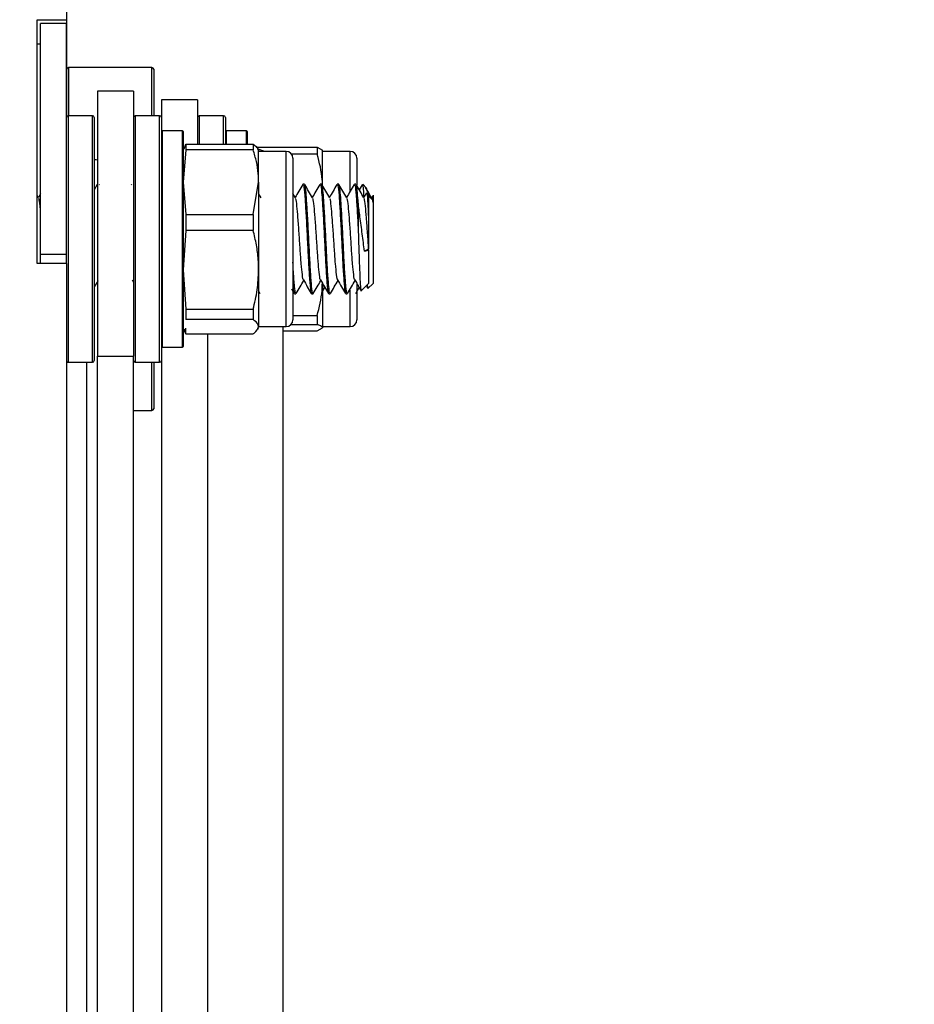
# Model space of a CAD drawing. Header units: inches. Extents: x 5 to 165, y 3 to 108.
# Tile 88 of 139: x 132.29 to 134.86, y 48.36 to 51.19. Entities that reach past the tile are written whole.
import ezdxf

# ---------------------------------------------------------------- set-up
doc = ezdxf.new("R2010")
doc.units = ezdxf.units.IN
doc.header["$LTSCALE"] = 10
doc.header["$MEASUREMENT"] = 0
doc.styles.add('SLDTEXTSTYLE0', font='TXT', dxfattribs={"width": 0.75})
doc.dimstyles.new('SLDDIMSTYLE3', dxfattribs={"dimtxt": 1.377953, "dimasz": 1.56, "dimexe": 0, "dimexo": 0.0625, "dimgap": 0.344488, "dimtad": 0, "dimtih": 1, "dimtoh": 1, "dimrnd": 1e-09, "dimzin": 12, "dimdsep": 46, "dimtxsty": 'SLDTEXTSTYLE0', "dimsah": 1, "dimcen": 0.09, "dimadec": 0, "dimazin": 3, "dimtfac": 1, "dimtofl": 0, "dimtmove": 0, "dimatfit": 3, "dimfxl": 1, "dimfrac": 2, "dimtolj": 1, "dimtzin": 12, "dimarcsym": 0})

# ---------------------------------------------------------------- blocks, each defined once
blk = doc.blocks.new('_D_9')
at = {"color": 1, "linetype": 'Continuous', "lineweight": 18}
for p, q in [((137.1954, 54.4413), (123.2985, 54.4413)), ((124.5485, 54.4413), (124.5485, 47.3277)), ((121.7486, 44.8392), (121.3287, 44.8392)), ((121.3287, 44.8392), (121.3287, 42.6517)), ((127.3484, 44.8392), (127.7683, 44.8392)), ((127.7683, 44.8392), (127.7683, 42.6517)), ((121.3287, 42.6517), (121.7486, 42.6517)), ((127.7683, 42.6517), (127.3484, 42.6517)), ((124.5485, 33.9499), (124.5485, 42.3718)), ((137.0954, 33.9499), (123.2985, 33.9499))]:
    blk.add_line(p, q, dxfattribs=at)
for points in [[(124.5485, 54.4413), (124.2885, 52.8813), (124.8085, 52.8813)], [(124.5485, 33.9499), (124.8085, 35.5099), (124.2885, 35.5099)]]:
    blk.add_solid(points, dxfattribs=at)
at = {"color": 1, "linetype": 'Continuous', "lineweight": 18, "char_height": 1.37795, "attachment_point": 1, "style": 'SLDTEXTSTYLE0'}
for s, insert in [('20.49', (122.2577, 46.8954)), ('520.48', (121.7486, 44.428))]:
    blk.add_mtext(s, dxfattribs=dict(at, insert=insert))

msp = doc.modelspace()

# ---------------------------------------------------------------- linework, layer by layer
at = {"color": 7, "linetype": 'Continuous', "lineweight": 25}
for p, q in [((132.427442, 51.191265), (132.427442, 51.316265)), ((132.342442, 51.191265), (132.427442, 51.191265)), ((132.342442, 50.491265), (132.342442, 51.191265)), ((132.426442, 51.181265), (132.352442, 51.181265)), ((132.352442, 50.516265), (132.352442, 51.181265)), ((132.426442, 50.516265), (132.426442, 51.181265)), ((132.427442, 50.913765), (132.427442, 51.191265)), ((132.352442, 51.121265), (132.342442, 51.121265)), ((132.672442, 51.054265), (132.432442, 51.054265)), ((132.677442, 51.049265), (132.677442, 50.915765)), ((132.619442, 50.986265), (132.515442, 50.986265)), ((132.515442, 50.986265), (132.515442, 50.224585)), ((132.619442, 50.986265), (132.619442, 50.224585)), ((132.803442, 50.961265), (132.699442, 50.961265)), ((132.699442, 50.961265), (132.699442, 50.910765)), ((132.803442, 50.961265), (132.803442, 50.833926)), ((132.501442, 50.915765), (132.431442, 50.915765)), ((132.506442, 50.910765), (132.506442, 50.825455)), ((132.694442, 50.915765), (132.624442, 50.915765)), ((132.699442, 50.910765), (132.699442, 50.332138)), ((132.878442, 50.915765), (132.808442, 50.915765)), ((132.883442, 50.910765), (132.883442, 50.833926)), ((132.760442, 50.872015), (132.701442, 50.872015)), ((132.762442, 50.870015), (132.762442, 50.252515)), ((132.944442, 50.872015), (132.885442, 50.872015)), ((132.946442, 50.870015), (132.946442, 50.833926)), ((132.506442, 50.825455), (132.506442, 50.211765)), ((132.763441, 50.820898), (132.762442, 50.81717)), ((132.769721, 50.81787), (132.762442, 50.724799)), ((132.765073, 50.820881), (132.769721, 50.833926)), ((132.769721, 50.833926), (132.769721, 50.81787)), ((132.769721, 50.833926), (132.963293, 50.833926)), ((132.963293, 50.81787), (132.769721, 50.81787)), ((132.963293, 50.833926), (132.963293, 50.81787)), ((132.9721, 50.825299), (133.147293, 50.825299)), ((132.978977, 50.81717), (132.976825, 50.820898)), ((132.978977, 50.724799), (132.978977, 50.816978)), ((133.057717, 50.813233), (132.978977, 50.813233)), ((133.147293, 50.825299), (133.147293, 50.805118)), ((133.147293, 50.825299), (133.162977, 50.816492)), ((133.162977, 50.714984), (133.162977, 50.816739)), ((133.241717, 50.813233), (133.162977, 50.813233)), ((133.147293, 50.805118), (133.073643, 50.805118)), ((133.077403, 50.793548), (133.077403, 50.600484)), ((133.261403, 50.793548), (133.261403, 50.716262)), ((132.515095, 50.717934), (132.506442, 50.703008)), ((132.521858, 50.716545), (132.520829, 50.718319)), ((132.613521, 50.717934), (132.612463, 50.716109)), ((132.762442, 50.724799), (132.769721, 50.631728)), ((132.963293, 50.631728), (132.978977, 50.724799)), ((132.978977, 50.724799), (132.978977, 50.472568)), ((133.11082, 50.718745), (133.106471, 50.718745)), ((133.160033, 50.718745), (133.155683, 50.718745)), ((133.209245, 50.718745), (133.204896, 50.718745)), ((133.258458, 50.718745), (133.254109, 50.718745)), ((133.276128, 50.716658), (133.268036, 50.702776)), ((133.276134, 50.714098), (133.278048, 50.71834)), ((133.288018, 50.708775), (133.278048, 50.718745)), ((133.278048, 50.718745), (133.278048, 50.71834)), ((132.346663, 50.679241), (132.342442, 50.686509)), ((132.352442, 50.692044), (132.345835, 50.680667)), ((132.986427, 50.679241), (132.978977, 50.692067)), ((133.084852, 50.679241), (133.077403, 50.692067)), ((133.288597, 50.693965), (133.280874, 50.680667)), ((133.295198, 50.688745), (133.290162, 50.693781)), ((133.295198, 50.688745), (133.295198, 50.610483)), ((133.295955, 50.684574), (133.308048, 50.67389)), ((133.307867, 50.686707), (133.303778, 50.679708)), ((133.308048, 50.67389), (133.308048, 50.433784)), ((133.265198, 50.66384), (133.265198, 50.587159)), ((132.769721, 50.631728), (132.769721, 50.586069)), ((132.769721, 50.631728), (132.963293, 50.631728)), ((132.963293, 50.631728), (132.963293, 50.586069)), ((132.769721, 50.586069), (132.762442, 50.472568)), ((132.963293, 50.586069), (132.769721, 50.586069)), ((133.077403, 50.600484), (133.077403, 50.328981)), ((133.295198, 50.531837), (133.283105, 50.526641)), ((133.283105, 50.526641), (133.295198, 50.529641)), ((133.295198, 50.529641), (133.295198, 50.531837)), ((133.295198, 50.529641), (133.295198, 50.433784)), ((132.426442, 50.516265), (132.352442, 50.516265)), ((132.352442, 50.491265), (132.352442, 50.516265)), ((132.426442, 50.491265), (132.426442, 50.516265)), ((132.427442, 50.491265), (132.342442, 50.491265)), ((132.427442, 46.541265), (132.427442, 50.491265)), ((132.762442, 50.472568), (132.769721, 50.359066)), ((132.978977, 50.472568), (132.978977, 50.309033)), ((132.615502, 50.443589), (132.619442, 50.436804)), ((133.073466, 50.417661), (133.08104, 50.404595)), ((133.162977, 50.431092), (133.162977, 50.306038)), ((133.162977, 50.410392), (133.169543, 50.421712)), ((133.257933, 50.40441), (133.267968, 50.421712)), ((133.261403, 50.431846), (133.261403, 50.328981)), ((133.274082, 50.412669), (133.295198, 50.433784)), ((133.293291, 50.419027), (133.308048, 50.433784)), ((132.978977, 50.41087), (132.982615, 50.404595)), ((133.081864, 50.403784), (133.086214, 50.403784)), ((133.131077, 50.403784), (133.135426, 50.403784)), ((133.18029, 50.403784), (133.184639, 50.403784)), ((133.229502, 50.403784), (133.233851, 50.403784)), ((132.769721, 50.359066), (132.963293, 50.359066)), ((132.769721, 50.359066), (132.769721, 50.329463)), ((132.963293, 50.359066), (132.963293, 50.329463)), ((132.699442, 50.332138), (132.699442, 50.211765)), ((133.077403, 50.340866), (133.147293, 50.340866)), ((133.147293, 50.340866), (133.147293, 50.314845)), ((132.762442, 50.305359), (132.763441, 50.301632)), ((132.963293, 50.329463), (132.769721, 50.329463)), ((132.769721, 50.288603), (132.769721, 50.304659)), ((132.976825, 50.301632), (132.978977, 50.305359)), ((132.978977, 50.309296), (133.057717, 50.309296)), ((133.049442, 43.327593), (133.049442, 50.309296)), ((133.147293, 50.314845), (133.071417, 50.314845)), ((133.147293, 50.297231), (133.162977, 50.306038)), ((133.162977, 50.309296), (133.241717, 50.309296)), ((132.769721, 50.288603), (132.963293, 50.288603)), ((133.049442, 50.297231), (133.147293, 50.297231)), ((132.701442, 50.250515), (132.760442, 50.250515)), ((132.515442, 50.224585), (132.619442, 50.224585)), ((132.515442, 45.609313), (132.515442, 50.224585)), ((132.619442, 45.609313), (132.619442, 50.224585)), ((132.431442, 50.206765), (132.501442, 50.206765)), ((132.624442, 50.206765), (132.694442, 50.206765)), ((132.677442, 50.206765), (132.677442, 50.073265)), ((132.699442, 50.211765), (132.699442, 43.145155)), ((132.619442, 50.068265), (132.672442, 50.068265))]:
    msp.add_line(p, q, dxfattribs=at)
at = {"color": 8, "linetype": 'Continuous', "lineweight": 25}
for p, q in [((132.432442, 51.054265), (132.432442, 50.915765)), ((132.672442, 50.915765), (132.672442, 51.054265)), ((132.431442, 50.915765), (132.431442, 50.206765)), ((132.501442, 50.829234), (132.501442, 50.915765)), ((132.624442, 50.915765), (132.624442, 50.206765)), ((132.694442, 50.32886), (132.694442, 50.915765)), ((132.808442, 50.915765), (132.808442, 50.833926)), ((132.878442, 50.833926), (132.878442, 50.915765)), ((132.701442, 50.872015), (132.701442, 50.584473)), ((132.760442, 50.250515), (132.760442, 50.872015)), ((132.885442, 50.872015), (132.885442, 50.833926)), ((132.944442, 50.871916), (132.944442, 50.872015)), ((132.944442, 50.833926), (132.944442, 50.871916)), ((132.501442, 50.206765), (132.501442, 50.829234)), ((133.057717, 50.603807), (133.057717, 50.813233)), ((133.241717, 50.700761), (133.241717, 50.813233)), ((133.057717, 50.309296), (133.057717, 50.603807)), ((132.701442, 50.584473), (132.701442, 50.250515)), ((133.241717, 50.309296), (133.241717, 50.413873)), ((132.694442, 50.206765), (132.694442, 50.32886)), ((132.833442, 43.251308), (132.833442, 50.288603)), ((132.485442, 48.236488), (132.485442, 50.206765)), ((132.672442, 50.068265), (132.672442, 50.206765))]:
    msp.add_line(p, q, dxfattribs=at)
at = {"color": 7, "linetype": 'Continuous', "lineweight": 25, "flags": 128}
for points in [[(132.994893, 50.813233), (132.993888, 50.813647), (132.977803, 50.819203)], [(132.515442, 50.787806), (132.511584, 50.788461), (132.506442, 50.789189)]]:
    msp.add_lwpolyline(points, dxfattribs=at)
at = {"color": 7, "linetype": 'Continuous', "lineweight": 25}
for centre, radius, start, end in [((132.432442, 51.049265), 0.005, 90, 180), ((132.672442, 51.049265), 0.005, 0, 90), ((132.431442, 50.910765), 0.005, 90, 180), ((132.501442, 50.910765), 0.005, 0, 90), ((132.624442, 50.910765), 0.005, 90, 180), ((132.694442, 50.910765), 0.005, 0, 90), ((132.808442, 50.910765), 0.005, 90, 180), ((132.878442, 50.910765), 0.005, 0, 90), ((132.701442, 50.870015), 0.002, 90, 180), ((132.760442, 50.870015), 0.002, 0, 90), ((132.885442, 50.870015), 0.002, 90, 180), ((132.944442, 50.870015), 0.002, 0, 90), ((133.057717, 50.793548), 0.019685, 0, 90), ((133.241717, 50.793548), 0.019685, 0, 90), ((133.057717, 50.328981), 0.019685, 270, 360), ((133.241717, 50.328981), 0.019685, 270, 360), ((132.701442, 50.252515), 0.002, 180, 270), ((132.760442, 50.252515), 0.002, 270, 360), ((132.431442, 50.211765), 0.005, 216.869898, 270), ((132.501442, 50.211765), 0.005, 270, 360), ((132.624442, 50.211765), 0.005, 180, 270), ((132.694442, 50.211765), 0.005, 270, 360), ((132.672442, 50.073265), 0.005, 270, 360)]:
    msp.add_arc(centre, radius, start, end, dxfattribs=at)
for points, knots in [([(132.963293, 50.833926), (132.969018, 50.829436), (132.977619, 50.822687), (132.978637, 50.8158), (132.978977, 50.813496)], [0, 0, 0, 0, 0.66548524, 1, 1, 1, 1]), ([(132.978977, 50.724799), (132.978747, 50.732914), (132.978187, 50.752602), (132.973245, 50.783807), (132.966619, 50.806486), (132.963293, 50.81787)], [0, 0, 0, 0, 0.25880952, 0.62795568, 1, 1, 1, 1]), ([(133.16255, 50.714945), (133.162391, 50.720361), (133.161496, 50.750762), (133.1537, 50.780598), (133.147293, 50.805118)], [0, 0, 0, 0, 0.17816993, 1, 1, 1, 1]), ([(133.105647, 50.717934), (133.101876, 50.711428), (133.094673, 50.698997), (133.087461, 50.686583), (133.084024, 50.680667)], [0, 0, 0, 0, 0.52340582, 1, 1, 1, 1]), ([(133.106471, 50.715878), (133.107136, 50.716052), (133.108852, 50.716499), (133.111694, 50.689889), (133.11446, 50.6437), (133.117811, 50.584144), (133.12078, 50.521281), (133.123744, 50.463976), (133.127107, 50.423305), (133.129254, 50.403145), (133.130684, 50.405896), (133.131077, 50.406651)], [0, 0, 0, 0, 0.0798911, 0.20613614, 0.32844958, 0.45579885, 0.5798911, 0.70398335, 0.83133262, 0.95364606, 1, 1, 1, 1]), ([(133.135426, 50.406651), (133.135033, 50.405896), (133.133603, 50.403145), (133.131457, 50.423304), (133.128093, 50.463978), (133.125131, 50.521273), (133.122154, 50.584173), (133.119437, 50.632798), (133.11722, 50.669855), (133.115372, 50.696509), (133.112972, 50.716568), (133.111483, 50.716091), (133.11082, 50.715878)], [0, 0, 0, 0, 0.046318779, 0.168539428, 0.295792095, 0.419790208, 0.543788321, 0.671040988, 0.725422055, 0.820817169, 0.920169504, 1, 1, 1, 1]), ([(133.134065, 50.679241), (133.130283, 50.685751), (133.122714, 50.698779), (133.11516, 50.711803), (133.11138, 50.718319)], [0, 0, 0, 0, 0.499685, 1, 1, 1, 1]), ([(133.154859, 50.717934), (133.151089, 50.711428), (133.143886, 50.698997), (133.136674, 50.686583), (133.133237, 50.680667)], [0, 0, 0, 0, 0.52340582, 1, 1, 1, 1]), ([(133.155683, 50.715878), (133.156348, 50.716052), (133.158064, 50.716499), (133.160906, 50.689889), (133.163672, 50.6437), (133.167024, 50.584144), (133.169992, 50.521281), (133.172957, 50.463976), (133.17632, 50.423305), (133.178467, 50.403145), (133.179897, 50.405896), (133.18029, 50.406651)], [0, 0, 0, 0, 0.0798911, 0.20613614, 0.32844958, 0.45579885, 0.5798911, 0.70398335, 0.83133262, 0.95364606, 1, 1, 1, 1]), ([(133.184639, 50.406651), (133.184246, 50.405896), (133.182816, 50.403145), (133.180669, 50.423304), (133.177306, 50.463978), (133.174343, 50.521273), (133.171367, 50.584173), (133.168649, 50.632798), (133.166433, 50.669855), (133.164585, 50.696509), (133.162185, 50.716568), (133.160696, 50.716091), (133.160033, 50.715878)], [0, 0, 0, 0, 0.04631878, 0.16853943, 0.29579209, 0.41979021, 0.54378832, 0.67104099, 0.72542205, 0.82081717, 0.9201695, 1, 1, 1, 1]), ([(133.183278, 50.679241), (133.179495, 50.685751), (133.171927, 50.698779), (133.164372, 50.711803), (133.160593, 50.718319)], [0, 0, 0, 0, 0.499685, 1, 1, 1, 1]), ([(133.204072, 50.717934), (133.200302, 50.711428), (133.193098, 50.698997), (133.185886, 50.686583), (133.182449, 50.680667)], [0, 0, 0, 0, 0.52340582, 1, 1, 1, 1]), ([(133.204896, 50.715878), (133.205561, 50.716052), (133.207277, 50.716499), (133.210119, 50.689889), (133.212885, 50.6437), (133.216237, 50.584144), (133.219205, 50.521281), (133.22217, 50.463976), (133.225532, 50.423305), (133.227679, 50.403145), (133.229109, 50.405896), (133.229502, 50.406651)], [0, 0, 0, 0, 0.0798911, 0.206136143, 0.328449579, 0.455798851, 0.5798911, 0.703983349, 0.831332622, 0.953646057, 1, 1, 1, 1]), ([(133.233851, 50.406651), (133.233458, 50.405896), (133.232028, 50.403145), (133.229882, 50.423304), (133.226518, 50.463978), (133.223556, 50.521273), (133.220579, 50.584173), (133.217862, 50.632798), (133.215646, 50.669855), (133.213797, 50.696509), (133.211397, 50.716568), (133.209908, 50.716091), (133.209245, 50.715878)], [0, 0, 0, 0, 0.04631878, 0.16853943, 0.29579209, 0.41979021, 0.54378832, 0.67104099, 0.72542205, 0.82081717, 0.9201695, 1, 1, 1, 1]), ([(133.23249, 50.679241), (133.228708, 50.685751), (133.221139, 50.698779), (133.213585, 50.711803), (133.209805, 50.718319)], [0, 0, 0, 0, 0.499685, 1, 1, 1, 1]), ([(133.253284, 50.717934), (133.249514, 50.711428), (133.242311, 50.698997), (133.235099, 50.686583), (133.231662, 50.680667)], [0, 0, 0, 0, 0.523405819, 1, 1, 1, 1]), ([(133.254109, 50.715878), (133.254774, 50.716053), (133.25649, 50.716505), (133.259327, 50.689849), (133.262052, 50.644848), (133.264158, 50.606221), (133.265198, 50.587159)], [0, 0, 0, 0, 0.17848301, 0.46052437, 0.73378221, 1, 1, 1, 1]), ([(133.265198, 50.66384), (133.264475, 50.674732), (133.263, 50.696966), (133.260612, 50.716478), (133.259122, 50.716063), (133.258458, 50.715878)], [0, 0, 0, 0, 0.34742453, 0.70926108, 1, 1, 1, 1]), ([(133.281703, 50.679241), (133.277921, 50.685751), (133.270352, 50.698779), (133.262798, 50.711803), (133.259018, 50.718319)], [0, 0, 0, 0, 0.499685, 1, 1, 1, 1]), ([(133.278048, 50.71834), (133.278618, 50.715098), (133.279627, 50.709357), (133.280584, 50.689214), (133.281001, 50.680449)], [0, 0, 0, 0, 0.5648549, 1, 1, 1, 1]), ([(133.292829, 50.695022), (133.291757, 50.699248), (133.289379, 50.708614), (133.286938, 50.708758), (133.285599, 50.708837)], [0, 0, 0, 0, 0.45115253, 1, 1, 1, 1]), ([(133.303719, 50.67965), (133.299963, 50.686096), (133.294196, 50.695992), (133.288432, 50.705867), (133.286422, 50.70931)], [0, 0, 0, 0, 0.65136891, 1, 1, 1, 1]), ([(132.352442, 50.639264), (132.351975, 50.645042), (132.350532, 50.662913), (132.348513, 50.676833), (132.347069, 50.677038), (132.346678, 50.677093)], [0, 0, 0, 0, 0.25840297, 0.799133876, 1, 1, 1, 1]), ([(133.107624, 50.444008), (133.107576, 50.443966), (133.106503, 50.443016), (133.104686, 50.457921), (133.10131, 50.487822), (133.098349, 50.531191), (133.095379, 50.578473), (133.092028, 50.623434), (133.089263, 50.657893), (133.086701, 50.676938), (133.085258, 50.67706), (133.084867, 50.677093)], [0, 0, 0, 0, 0.00609512, 0.13812994, 0.27562247, 0.40958484, 0.5435472, 0.68103973, 0.81307455, 0.94937009, 1, 1, 1, 1]), ([(133.156836, 50.444008), (133.156789, 50.443966), (133.155716, 50.443016), (133.153899, 50.457921), (133.150523, 50.487822), (133.147561, 50.531191), (133.144592, 50.578473), (133.141241, 50.623434), (133.138476, 50.657893), (133.135914, 50.676938), (133.134471, 50.67706), (133.13408, 50.677093)], [0, 0, 0, 0, 0.006095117, 0.138129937, 0.275622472, 0.409584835, 0.543547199, 0.681039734, 0.813074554, 0.949370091, 1, 1, 1, 1]), ([(133.206049, 50.444008), (133.206001, 50.443966), (133.204929, 50.443016), (133.203111, 50.457921), (133.199735, 50.487822), (133.196774, 50.531191), (133.193805, 50.578473), (133.190453, 50.623434), (133.187688, 50.657893), (133.185127, 50.676938), (133.183683, 50.67706), (133.183292, 50.677093)], [0, 0, 0, 0, 0.00609512, 0.13812994, 0.27562247, 0.40958484, 0.5435472, 0.68103973, 0.81307455, 0.94937009, 1, 1, 1, 1]), ([(133.255261, 50.444008), (133.255214, 50.443966), (133.254141, 50.443016), (133.252324, 50.457921), (133.248948, 50.487822), (133.245987, 50.531191), (133.243017, 50.578473), (133.239666, 50.623434), (133.236901, 50.657893), (133.234339, 50.676938), (133.232896, 50.67706), (133.232505, 50.677093)], [0, 0, 0, 0, 0.006095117, 0.138129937, 0.275622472, 0.409584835, 0.543547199, 0.681039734, 0.813074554, 0.949370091, 1, 1, 1, 1]), ([(133.295198, 50.531837), (133.294217, 50.547188), (133.29223, 50.578294), (133.288878, 50.62348), (133.286113, 50.65788), (133.283552, 50.676939), (133.282109, 50.67706), (133.281718, 50.677093)], [0, 0, 0, 0, 0.22689519, 0.45976952, 0.68339999, 0.91424694, 1, 1, 1, 1]), ([(133.289366, 50.692984), (133.289773, 50.692457), (133.290744, 50.691198), (133.292378, 50.671797), (133.293755, 50.643378), (133.294773, 50.620167), (133.295198, 50.610483)], [0, 0, 0, 0, 0.21012279, 0.50091637, 0.7917785, 1, 1, 1, 1]), ([(133.308048, 50.666069), (133.307065, 50.672601), (133.305673, 50.68185), (133.304165, 50.67839), (133.303723, 50.677374)], [0, 0, 0, 0, 0.70620803, 1, 1, 1, 1]), ([(133.308048, 50.687127), (133.308048, 50.687193), (133.308048, 50.687502), (133.308048, 50.683791), (133.308048, 50.675437), (133.308048, 50.67389)], [0, 0, 0, 0, 0.181888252, 0.84855833, 1, 1, 1, 1]), ([(133.283105, 50.526641), (133.281008, 50.542864), (133.276815, 50.57531), (133.270456, 50.624222), (133.266855, 50.651357), (133.265198, 50.66384)], [0, 0, 0, 0, 0.35063941, 0.70127088, 1, 1, 1, 1]), ([(132.978977, 50.472568), (132.978747, 50.482463), (132.978187, 50.506473), (132.973245, 50.544528), (132.966619, 50.572186), (132.963293, 50.586069)], [0, 0, 0, 0, 0.25880952, 0.62795568, 1, 1, 1, 1]), ([(133.265198, 50.587159), (133.265771, 50.569306), (133.266918, 50.53359), (133.268464, 50.483607), (133.270279, 50.443436), (133.272018, 50.419291), (133.273056, 50.409272), (133.273705, 50.412732), (133.273754, 50.412997)], [0, 0, 0, 0, 0.200387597, 0.400900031, 0.596203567, 0.790005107, 0.983909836, 1, 1, 1, 1]), ([(133.295198, 50.610483), (133.295198, 50.606788), (133.295198, 50.589551), (133.295198, 50.562123), (133.295198, 50.540255), (133.295198, 50.531837)], [0, 0, 0, 0, 0.14370009, 0.67040013, 1, 1, 1, 1]), ([(132.963293, 50.359066), (132.967732, 50.377627), (132.976672, 50.415008), (132.978205, 50.453293), (132.978977, 50.472568)], [0, 0, 0, 0, 0.4965381, 1, 1, 1, 1]), ([(133.086819, 50.407272), (133.086219, 50.40594), (133.084577, 50.402297), (133.082246, 50.423364), (133.079414, 50.456272), (133.077902, 50.485377), (133.077403, 50.494983)], [0, 0, 0, 0, 0.18407887, 0.50353574, 0.83614515, 1, 1, 1, 1]), ([(133.107628, 50.443589), (133.111399, 50.437098), (133.118945, 50.424108), (133.126483, 50.411101), (133.130253, 50.404595)], [0, 0, 0, 0, 0.499782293, 1, 1, 1, 1]), ([(133.15684, 50.443589), (133.160612, 50.437098), (133.168158, 50.424108), (133.175695, 50.411101), (133.179465, 50.404595)], [0, 0, 0, 0, 0.49978229, 1, 1, 1, 1]), ([(133.206053, 50.443589), (133.209824, 50.437098), (133.217371, 50.424108), (133.224908, 50.411101), (133.228678, 50.404595)], [0, 0, 0, 0, 0.49978229, 1, 1, 1, 1]), ([(133.255265, 50.443589), (133.259037, 50.437098), (133.264798, 50.427183), (133.270552, 50.417255), (133.272539, 50.413826)], [0, 0, 0, 0, 0.65470285, 1, 1, 1, 1]), ([(132.506442, 50.421824), (132.506816, 50.42247), (132.51069, 50.429148), (132.514572, 50.435828), (132.518079, 50.441863)], [0, 0, 0, 0, 0.09661603, 1, 1, 1, 1]), ([(133.077403, 50.430844), (133.077545, 50.428992), (133.078736, 50.413493), (133.080036, 50.403446), (133.08147, 50.40596), (133.081864, 50.406651)], [0, 0, 0, 0, 0.08959934, 0.74979951, 1, 1, 1, 1]), ([(133.086774, 50.404211), (133.090553, 50.410727), (133.097832, 50.423275), (133.105124, 50.435828), (133.10863, 50.441863)], [0, 0, 0, 0, 0.51926409, 1, 1, 1, 1]), ([(133.135987, 50.404211), (133.139766, 50.410727), (133.147044, 50.423275), (133.154337, 50.435828), (133.157843, 50.441863)], [0, 0, 0, 0, 0.51926409, 1, 1, 1, 1]), ([(133.147293, 50.340866), (133.1532, 50.364789), (133.160831, 50.395697), (133.161942, 50.427242), (133.162193, 50.434371)], [0, 0, 0, 0, 0.77402246, 1, 1, 1, 1]), ([(133.185199, 50.404211), (133.188979, 50.410727), (133.196257, 50.423275), (133.20355, 50.435828), (133.207056, 50.441863)], [0, 0, 0, 0, 0.51926409, 1, 1, 1, 1]), ([(133.234412, 50.404211), (133.238191, 50.410727), (133.24547, 50.423275), (133.252762, 50.435828), (133.256268, 50.441863)], [0, 0, 0, 0, 0.51926409, 1, 1, 1, 1]), ([(133.288308, 50.426894), (133.288928, 50.425827), (133.290227, 50.42359), (133.291525, 50.421353), (133.292203, 50.420184)], [0, 0, 0, 0, 0.47717464, 1, 1, 1, 1]), ([(133.291229, 50.429815), (133.291331, 50.428281), (133.291956, 50.418898), (133.292675, 50.418976), (133.293276, 50.419041)], [0, 0, 0, 0, 0.163472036, 1, 1, 1, 1]), ([(132.978977, 50.309033), (132.978637, 50.311337), (132.977619, 50.318224), (132.969018, 50.324972), (132.963293, 50.329463)], [0, 0, 0, 0, 0.33451476, 1, 1, 1, 1]), ([(132.963293, 50.288603), (132.964213, 50.289243), (132.973824, 50.295921), (132.97653, 50.302807), (132.978977, 50.309033)], [0, 0, 0, 0, 0.09573279, 1, 1, 1, 1]), ([(133.162977, 50.306038), (133.162747, 50.306806), (133.162187, 50.308669), (133.157245, 50.311622), (133.150619, 50.313768), (133.147293, 50.314845)], [0, 0, 0, 0, 0.25880952, 0.62795568, 1, 1, 1, 1]), ([(132.764828, 50.30176), (132.765544, 50.297956), (132.76637, 50.293559), (132.769323, 50.289191), (132.769721, 50.288603)], [0, 0, 0, 0, 0.86529337, 1, 1, 1, 1])]:
    msp.add_open_spline(points, degree=3, knots=knots, dxfattribs=at)

# ---------------------------------------------------------------- dimensions: what is measured, and where the dimension line sits
at = {"color": 1, "linetype": 'Continuous', "lineweight": 18}
dim = msp.add_linear_dim(base=(124.548499, 54.441265), p1=(137.595426, 33.949857), p2=(137.695426, 54.441265), angle=90, dimstyle='SLDDIMSTYLE3', dxfattribs=at)
dim.commit()
dim.dimension.update_dxf_attribs({"geometry": '_D_9', "text_midpoint": (124.548499, 44.849743), "dimtype": 160})

doc.saveas('drawing.dxf')
